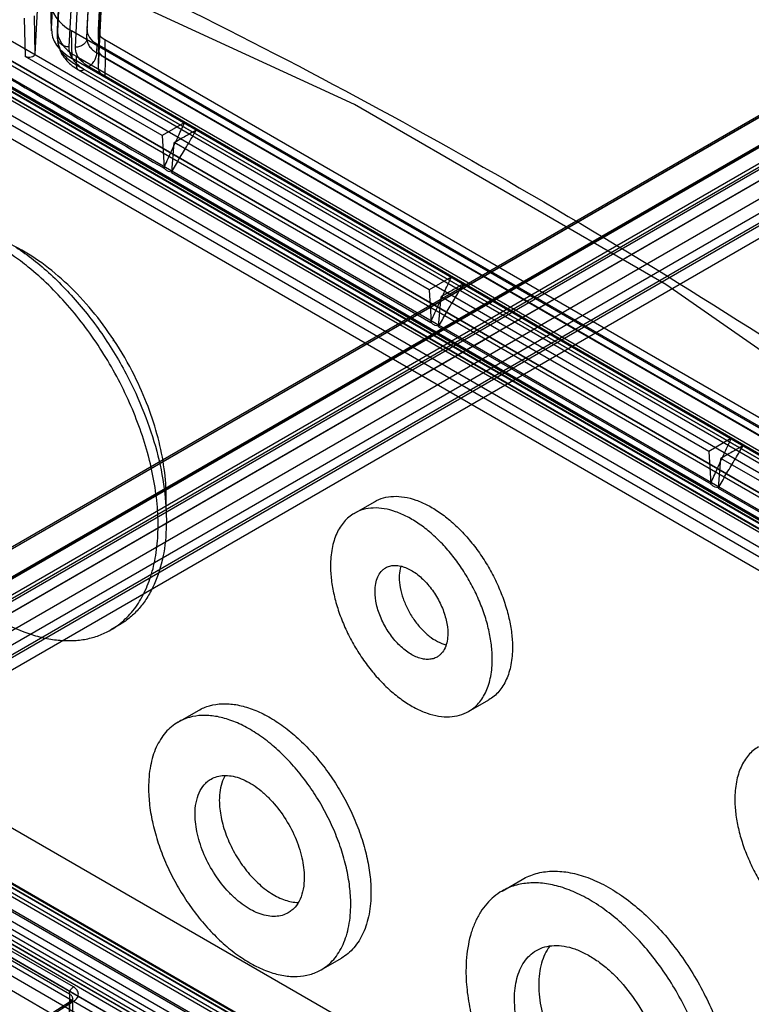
# Model space of a CAD drawing. Header units: millimetres. Extents: x 53 to 409, y 154 to 491.
# Tile 13 of 46: x 93 to 157, y 276 to 362. Entities that reach past the tile are written whole.
import ezdxf

# ---------------------------------------------------------------- set-up
doc = ezdxf.new("R2010")
doc.units = ezdxf.units.MM
doc.header["$LTSCALE"] = 41.89985
doc.layers.get('0').update_dxf_attribs({"linetype": 'CONTINUOUS'})

msp = doc.modelspace()

# ---------------------------------------------------------------- linework, layer by layer
at = {"color": 7, "linetype": 'CONTINUOUS'}
for p, q in [((249.16, 406.875), (60.808, 298.13)), ((249.264, 407.089), (60.95, 298.367)), ((249.513, 407.064), (61.156, 298.317)), ((69.809, 298.756), (244.21, 399.446)), ((60.66, 288.575), (249.16, 397.405)), ((249.513, 396.491), (61.946, 288.199)), ((95.442, 361.571), (96.708, 386.415)), ((97.208, 386.406), (95.942, 361.562)), ((95.958, 360.817), (97.223, 385.653)), ((98.524, 360.746), (99.791, 385.617)), ((98.541, 361.518), (99.806, 386.362)), ((100.771, 386.354), (99.505, 361.493)), ((98.223, 384.834), (96.958, 359.998)), ((97.525, 359.98), (98.791, 384.832)), ((100.806, 384.712), (99.541, 359.868)), ((100.771, 383.088), (99.505, 358.227)), ((66.019, 373.728), (203.907, 294.121)), ((94.648, 372.591), (93.974, 359.366)), ((190.588, 301.402), (80.045, 365.222)), ((194.932, 301.017), (82.914, 365.689)), ((80.016, 363.271), (190.618, 299.416)), ((95.44, 361.423), (95.387, 363.86)), ((95.442, 361.571), (95.389, 364.008)), ((93.054, 362.507), (93.121, 359.17)), ((93.908, 362.706), (93.974, 359.366)), ((189.835, 300.694), (83.768, 361.93)), ((95.942, 361.562), (95.958, 360.817)), ((98.524, 360.736), (98.54, 361.489)), ((98.525, 360.766), (98.541, 361.518)), ((99.505, 361.493), (99.541, 359.868)), ((188.421, 299.877), (82.354, 361.113)), ((87.6, 361.308), (189.539, 302.455)), ((95.94, 361.427), (95.956, 360.681)), ((97.226, 358.977), (97.173, 361.415)), ((183.286, 311.699), (97.173, 361.415)), ((98.524, 360.736), (98.524, 360.746)), ((99.504, 361.445), (99.54, 359.82)), ((100.09, 360.643), (100.125, 359.018)), ((100.09, 360.643), (186.192, 310.933)), ((85.669, 360.138), (187.581, 301.301)), ((99.402, 359.49), (99.418, 360.243)), ((185.499, 310.545), (99.418, 360.243)), ((99.541, 359.868), (99.504, 358.208)), ((187.58, 300.076), (85.669, 358.914)), ((188.295, 300.48), (86.394, 359.311)), ((86.881, 359.354), (188.782, 300.523)), ((87.089, 358.896), (188.989, 300.065)), ((105.111, 352.248), (93.121, 359.17)), ((183.307, 309.28), (97.226, 358.977)), ((97.58, 359.182), (97.596, 358.436)), ((97.58, 359.182), (183.66, 309.484)), ((185.492, 309.787), (99.402, 359.49)), ((100.125, 359.018), (100.09, 357.377)), ((100.125, 359.018), (186.206, 309.321)), ((188.941, 299.632), (87.137, 358.407)), ((97.596, 358.436), (183.667, 308.744)), ((184.374, 308.35), (98.303, 358.042)), ((98.695, 358.28), (184.785, 308.577)), ((86.442, 357.19), (188.246, 298.414)), ((97.803, 357.993), (183.874, 308.301)), ((100.09, 357.377), (107.043, 353.363)), ((85.728, 356.757), (187.522, 297.987)), ((187.522, 296.763), (85.728, 355.532)), ((163.544, 354.984), (73.596, 303.052)), ((163.794, 354.959), (73.846, 303.028)), ((73.949, 303.235), (163.897, 355.167)), ((107.043, 353.363), (105.111, 352.248)), ((107.043, 353.363), (107.045, 353.328)), ((74.449, 301.673), (161.885, 352.153)), ((74.656, 302.116), (162.092, 352.597)), ((162.592, 352.547), (75.156, 302.067)), ((105.111, 352.248), (105.296, 349.423)), ((76.151, 301.459), (163.63, 351.965)), ((105.947, 349.047), (106.172, 351.635)), ((128.446, 338.776), (106.172, 351.635)), ((164.337, 350.755), (76.858, 300.249)), ((133.692, 334.659), (161.874, 350.929)), ((164.348, 349.501), (76.888, 299.005)), ((77.595, 298.598), (165.055, 349.092)), ((105.922, 349.023), (128.606, 335.927)), ((130.378, 339.891), (128.446, 338.776)), ((130.378, 339.891), (130.38, 339.856)), ((128.446, 338.776), (128.631, 335.951)), ((129.281, 335.575), (129.507, 338.163)), ((152.912, 324.651), (129.507, 338.163)), ((129.256, 335.551), (153.072, 321.802)), ((100.816, 334.318), (100.808, 334.33)), ((100.888, 334.377), (100.88, 334.389)), ((132.348, 333.883), (133.692, 334.659)), ((74.42, 300.438), (132.348, 333.883)), ((154.844, 325.766), (152.912, 324.651)), ((154.844, 325.766), (154.846, 325.731)), ((152.912, 324.651), (153.097, 321.825)), ((153.747, 321.45), (153.973, 324.038)), ((176.247, 311.179), (153.973, 324.038)), ((153.722, 321.426), (176.406, 308.33)), ((121.902, 319.233), (123.67, 320.253)), ((101.334, 309.459), (100.609, 309.04)), ((131.902, 301.912), (133.67, 302.933)), ((106.51, 300.985), (108.278, 302.006)), ((192.981, 233.404), (88.417, 293.772)), ((73.798, 293.384), (203.341, 218.595)), ((72.101, 291.18), (114.528, 266.685)), ((202.812, 217.572), (75.563, 291.038)), ((203.312, 217.622), (76.063, 291.087)), ((84.314, 291.355), (188.936, 230.953)), ((74.577, 290.425), (201.751, 217.003)), ((76.27, 290.643), (203.519, 217.178)), ((188.936, 229.728), (84.314, 290.13)), ((189.661, 230.126), (85.028, 290.534)), ((85.516, 290.577), (190.148, 230.168)), ((85.723, 290.119), (190.355, 229.71)), ((201.044, 215.792), (73.87, 289.215)), ((203.521, 215.959), (76.304, 289.406)), ((204.228, 216.367), (77.012, 289.814)), ((190.404, 229.221), (85.674, 289.686)), ((84.98, 288.468), (189.709, 228.004)), ((73.835, 287.974), (201.041, 214.533)), ((78.948, 287.651), (97.004, 277.227)), ((97.345, 277.832), (79.289, 288.256)), ((84.255, 288.041), (188.995, 227.571)), ((190.953, 227.422), (86.185, 287.908)), ((188.995, 226.346), (84.255, 286.816)), ((134.834, 286.221), (136.601, 287.241)), ((119.01, 279.334), (120.778, 280.355)), ((97.004, 277.227), (97.004, 273.618)), ((87.765, 270.465), (97.016, 276.375)), ((87.855, 270.686), (97.106, 276.596)), ((97.363, 276.576), (88.112, 270.665)), ((97.016, 272.809), (97.016, 276.375)), ((97.296, 273.21), (97.296, 276.806))]:
    msp.add_line(p, q, dxfattribs=at)
for points in [[(199.975, 303.896), (149.162, 339.233), (121.93, 354.955), (67.473, 380.029)], [(97.296, 276.806), (97.266, 276.737), (97.106, 276.596)]]:
    msp.add_lwpolyline(points, dxfattribs=at)
for centre, radius, start, end in [((75.724, 317.767), 30.151, 26.59862, 33.42774), ((76.376, 316.934), 28.484, 14.64646, 14.85982), ((88.972, 320.528), 16.499, 357.58527, 0.01886), ((97.258, 314.843), 6.701, 300.00916, 307.059)]:
    msp.add_arc(centre, radius, start, end, dxfattribs=at)
for centre, major_axis in [((101.488, 363.905), (6.101, 0.001)), ((101.541, 361.468), (6.101, 0.001)), ((101.541, 361.468), (5.601, 0.001)), ((101.54, 361.468), (3, 0)), ((101.505, 361.46), (2, 0)), ((101.505, 358.194), (2, 0))]:
    msp.add_ellipse(centre, major_axis=major_axis, ratio=0.577266, start_param=3.112135, end_param=3.926805, dxfattribs=at)
for points, knots in [([(67.769, 380.647), (90.687, 371.89), (136.753, 349.557), (179.123, 320.962), (200.104, 304.898)], [0, 0, 0, 0, 0.481448, 1, 1, 1, 1]), ([(95.958, 360.817), (95.943, 360.522), (96.07, 359.883), (96.679, 359.052), (97.263, 358.628), (97.596, 358.436)], [0, 0, 0, 0, 0.293051, 0.619484, 1, 1, 1, 1]), ([(95.956, 360.681), (95.96, 360.519), (95.999, 360.187), (96.156, 359.698), (96.416, 359.219), (96.782, 358.763), (97.249, 358.343), (97.61, 358.104), (97.803, 357.993)], [0, 0, 0, 0, 0.143034, 0.291586, 0.449512, 0.62018, 0.804227, 1, 1, 1, 1]), ([(96.958, 359.998), (96.831, 360), (96.584, 360.042), (96.259, 360.215), (96.024, 360.481), (95.961, 360.707), (95.958, 360.817)], [0, 0, 0, 0, 0.267853, 0.522412, 0.767077, 1, 1, 1, 1]), ([(98.525, 360.766), (98.524, 360.716), (98.51, 360.614), (98.464, 360.491), (98.408, 360.396), (98.338, 360.302), (98.228, 360.196), (98.069, 360.096), (97.892, 360.025), (97.709, 359.986), (97.586, 359.979), (97.525, 359.98)], [0, 0, 0, 0, 0.105266, 0.218084, 0.277689, 0.339327, 0.467842, 0.601739, 0.737668, 0.871547, 1, 1, 1, 1]), ([(98.525, 360.766), (98.522, 360.707), (98.526, 360.587), (98.565, 360.41), (98.634, 360.237), (98.733, 360.069), (98.862, 359.908), (99.075, 359.7), (99.266, 359.568), (99.402, 359.49)], [0, 0, 0, 0, 0.108696, 0.218887, 0.332598, 0.451568, 0.577198, 0.710327, 1, 1, 1, 1]), ([(96.958, 359.998), (96.945, 359.756), (97.05, 359.231), (97.55, 358.549), (98.03, 358.2), (98.303, 358.042)], [0, 0, 0, 0, 0.292645, 0.619162, 1, 1, 1, 1]), ([(98.695, 358.28), (98.458, 358.417), (98.04, 358.721), (97.605, 359.314), (97.515, 359.77), (97.525, 359.98)], [0, 0, 0, 0, 0.380839, 0.707355, 1, 1, 1, 1]), ([(100.125, 359.018), (100.007, 359.087), (99.798, 359.239), (99.581, 359.535), (99.535, 359.763), (99.541, 359.868)], [0, 0, 0, 0, 0.380866, 0.707335, 1, 1, 1, 1]), ([(93.974, 359.366), (93.972, 359.319), (93.915, 359.215), (93.753, 359.124), (93.544, 359.079), (93.323, 359.089), (93.181, 359.135), (93.121, 359.17)], [0, 0, 0, 0, 0.144275, 0.330194, 0.553874, 0.787897, 1, 1, 1, 1]), ([(98.695, 358.28), (98.74, 358.305), (98.83, 358.368), (98.96, 358.486), (99.083, 358.631), (99.194, 358.798), (99.285, 358.976), (99.351, 359.156), (99.391, 359.327), (99.401, 359.438), (99.402, 359.49)], [0, 0, 0, 0, 0.106206, 0.226928, 0.359595, 0.498916, 0.638403, 0.77154, 0.892964, 1, 1, 1, 1]), ([(97.596, 358.436), (97.597, 358.344), (97.623, 358.173), (97.787, 357.968), (98.052, 357.925), (98.219, 357.994), (98.303, 358.042)], [0, 0, 0, 0, 0.270114, 0.489784, 0.716446, 1, 1, 1, 1]), ([(105.257, 349.43), (105.454, 349.859), (105.846, 350.723), (106.445, 352.021), (106.844, 352.891), (107.045, 353.328)], [0, 0, 0, 0, 0.330539, 0.663785, 1, 1, 1, 1]), ([(108.103, 352.745), (107.995, 352.808), (107.751, 352.907), (107.409, 353.121), (107.167, 353.257), (107.045, 353.328)], [0, 0, 0, 0, 0.312272, 0.648976, 1, 1, 1, 1]), ([(105.938, 349.041), (106.168, 349.426), (106.603, 350.242), (107.358, 351.46), (107.849, 352.313), (108.11, 352.75)], [0, 0, 0, 0, 0.313575, 0.644762, 1, 1, 1, 1]), ([(108.111, 352.755), (110.576, 351.331), (115.511, 348.47), (122.937, 344.188), (127.894, 341.325), (130.378, 339.891)], [0, 0, 0, 0, 0.332121, 0.665497, 1, 1, 1, 1]), ([(105.908, 349.054), (105.823, 349.068), (105.657, 349.116), (105.433, 349.244), (105.31, 349.364), (105.257, 349.43)], [0, 0, 0, 0, 0.33771, 0.669967, 1, 1, 1, 1]), ([(93.406, 340.754), (93.178, 340.938), (92.284, 341.637), (91.338, 342.27), (90.609, 342.691)], [0, 0, 0, 0, 0.258299, 1, 1, 1, 1]), ([(91.334, 343.11), (92.42, 342.483), (94.556, 340.952), (97.453, 338.112), (100.066, 334.748), (101.54, 332.255), (102.202, 330.956)], [0, 0, 0, 0, 0.227813, 0.475012, 0.73505, 1, 1, 1, 1]), ([(100.88, 334.389), (100.291, 335.28), (99.036, 336.975), (96.927, 339.24), (94.669, 341.134), (93.044, 342.146), (92.223, 342.564)], [0, 0, 0, 0, 0.266571, 0.524778, 0.770232, 1, 1, 1, 1]), ([(103.908, 324.239), (103.485, 325.833), (102.347, 329.002), (99.958, 333.448), (96.985, 337.452), (94.639, 339.754), (93.406, 340.754)], [0, 0, 0, 0, 0.249188, 0.506245, 0.760071, 1, 1, 1, 1]), ([(128.591, 335.958), (128.789, 336.387), (129.18, 337.251), (129.779, 338.549), (130.179, 339.419), (130.38, 339.856)], [0, 0, 0, 0, 0.330539, 0.663785, 1, 1, 1, 1]), ([(129.272, 335.569), (129.503, 335.955), (129.938, 336.77), (130.693, 337.988), (131.184, 338.841), (131.445, 339.278)], [0, 0, 0, 0, 0.313575, 0.644762, 1, 1, 1, 1]), ([(131.438, 339.273), (131.329, 339.336), (131.086, 339.435), (130.743, 339.649), (130.502, 339.785), (130.38, 339.856)], [0, 0, 0, 0, 0.312293, 0.648987, 1, 1, 1, 1]), ([(131.445, 339.283), (134.045, 337.782), (139.24, 334.772), (147.04, 330.268), (152.243, 327.268), (154.844, 325.766)], [0, 0, 0, 0, 0.333234, 0.666567, 1, 1, 1, 1]), ([(129.243, 335.582), (129.158, 335.596), (128.991, 335.644), (128.767, 335.772), (128.644, 335.892), (128.591, 335.958)], [0, 0, 0, 0, 0.33771, 0.669967, 1, 1, 1, 1]), ([(102.202, 330.956), (102.754, 329.871), (103.729, 327.677), (104.791, 324.327), (105.404, 321.057), (105.547, 317.973), (105.213, 315.174), (104.519, 313.1), (103.722, 311.702), (103.032, 310.806), (102.238, 310.048), (101.643, 309.637), (101.334, 309.459)], [0, 0, 0, 0, 0.156227, 0.30723, 0.449932, 0.581923, 0.701813, 0.809666, 0.85973, 0.907724, 0.954246, 1, 1, 1, 1]), ([(105.471, 320.533), (105.471, 321.399), (105.337, 323.183), (104.79, 325.875), (103.911, 328.603), (103.125, 330.386), (102.684, 331.267)], [0, 0, 0, 0, 0.232304, 0.47841, 0.735587, 1, 1, 1, 1]), ([(153.057, 321.833), (153.255, 322.262), (153.646, 323.126), (154.245, 324.424), (154.645, 325.294), (154.846, 325.731)], [0, 0, 0, 0, 0.330539, 0.663785, 1, 1, 1, 1]), ([(155.904, 325.148), (155.795, 325.211), (155.552, 325.31), (155.209, 325.524), (154.968, 325.66), (154.846, 325.731)], [0, 0, 0, 0, 0.312272, 0.648976, 1, 1, 1, 1]), ([(153.738, 321.444), (153.969, 321.829), (154.404, 322.645), (155.159, 323.863), (155.65, 324.716), (155.911, 325.152)], [0, 0, 0, 0, 0.313575, 0.644762, 1, 1, 1, 1]), ([(155.911, 325.157), (158.377, 323.734), (163.312, 320.873), (170.737, 316.591), (175.695, 313.727), (178.178, 312.294)], [0, 0, 0, 0, 0.332121, 0.665497, 1, 1, 1, 1]), ([(101.296, 309.495), (101.709, 309.807), (102.482, 310.545), (103.407, 311.911), (104.102, 313.524), (104.56, 315.353), (104.775, 317.367), (104.745, 319.534), (104.472, 321.816), (104.139, 323.356), (103.935, 324.136)], [0, 0, 0, 0, 0.098793, 0.20242, 0.31322, 0.432665, 0.561401, 0.699363, 0.845921, 1, 1, 1, 1]), ([(153.709, 321.457), (153.624, 321.471), (153.457, 321.519), (153.233, 321.647), (153.11, 321.767), (153.057, 321.833)], [0, 0, 0, 0, 0.33771, 0.669967, 1, 1, 1, 1]), ([(123.67, 320.253), (123.916, 320.396), (124.46, 320.622), (125.357, 320.753), (126.32, 320.682), (127.329, 320.414), (128.362, 319.958), (129.4, 319.323), (130.421, 318.523), (131.404, 317.576), (132.329, 316.502), (133.176, 315.322), (133.926, 314.063), (134.565, 312.752), (135.077, 311.416), (135.453, 310.083), (135.685, 308.782), (135.741, 307.926), (135.741, 307.511)], [0, 0, 0, 0, 0.042815, 0.087397, 0.13518, 0.187089, 0.243536, 0.304494, 0.369592, 0.4382, 0.509497, 0.582533, 0.656276, 0.729665, 0.801652, 0.871257, 0.937605, 1, 1, 1, 1]), ([(133.973, 306.49), (133.973, 306.905), (133.917, 307.762), (133.686, 309.062), (133.31, 310.395), (132.797, 311.731), (132.159, 313.043), (131.408, 314.302), (130.561, 315.481), (129.636, 316.556), (128.653, 317.503), (127.632, 318.302), (126.594, 318.937), (125.561, 319.394), (124.553, 319.662), (123.589, 319.732), (122.692, 319.601), (122.149, 319.375), (121.902, 319.233)], [0, 0, 0, 0, 0.062395, 0.128743, 0.198347, 0.270335, 0.343724, 0.417467, 0.490503, 0.5618, 0.630409, 0.695507, 0.756465, 0.812911, 0.864821, 0.912604, 0.957186, 1, 1, 1, 1]), ([(121.902, 319.233), (121.738, 319.138), (121.423, 318.918), (121.006, 318.508), (120.648, 318.022), (120.352, 317.464), (120.119, 316.841), (119.89, 315.906), (119.831, 315.162), (119.831, 314.655)], [0, 0, 0, 0, 0.108047, 0.218132, 0.332106, 0.451502, 0.577464, 0.710722, 1, 1, 1, 1]), ([(119.831, 314.655), (119.831, 314.24), (119.887, 313.383), (120.118, 312.083), (120.494, 310.75), (121.007, 309.414), (121.646, 308.102), (122.396, 306.843), (123.243, 305.664), (124.168, 304.589), (125.151, 303.642), (126.172, 302.843), (127.21, 302.208), (128.243, 301.751), (129.252, 301.483), (130.215, 301.413), (131.112, 301.544), (131.656, 301.77), (131.902, 301.912)], [0, 0, 0, 0, 0.062395, 0.128743, 0.198347, 0.270335, 0.343724, 0.417467, 0.490503, 0.5618, 0.630409, 0.695507, 0.756465, 0.812911, 0.864821, 0.912604, 0.957186, 1, 1, 1, 1]), ([(123.72, 312.41), (123.72, 312.638), (123.755, 313.071), (123.93, 313.667), (124.182, 314.078), (124.436, 314.328), (124.578, 314.427), (124.652, 314.47)], [0, 0, 0, 0, 0.289589, 0.548629, 0.781634, 0.891835, 1, 1, 1, 1]), ([(124.652, 314.47), (124.763, 314.534), (125.008, 314.635), (125.411, 314.694), (125.845, 314.663), (126.298, 314.542), (126.763, 314.337), (127.405, 313.944), (128.17, 313.266), (128.956, 312.26), (129.575, 311.116), (129.976, 309.929), (130.084, 309.12), (130.084, 308.735)], [0, 0, 0, 0, 0.04285, 0.087468, 0.13529, 0.187241, 0.243733, 0.304739, 0.438374, 0.582681, 0.729797, 0.871351, 1, 1, 1, 1]), ([(125.972, 314.601), (125.95, 314.528), (125.87, 314.211), (125.841, 313.883), (125.841, 313.634)], [0, 0, 0, 0, 0.235349, 1, 1, 1, 1]), ([(125.841, 313.634), (125.841, 313.335), (125.907, 312.708), (126.162, 311.77), (126.565, 310.833), (127.096, 309.946), (127.726, 309.155), (128.425, 308.501), (129.155, 308.017), (129.674, 307.812), (129.926, 307.753)], [0, 0, 0, 0, 0.118564, 0.247599, 0.383199, 0.520672, 0.655117, 0.781972, 0.897601, 1, 1, 1, 1]), ([(129.152, 306.675), (129.041, 306.611), (128.797, 306.51), (128.393, 306.451), (127.959, 306.482), (127.506, 306.603), (127.041, 306.808), (126.399, 307.201), (125.634, 307.879), (124.848, 308.885), (124.229, 310.029), (123.828, 311.216), (123.72, 312.025), (123.72, 312.41)], [0, 0, 0, 0, 0.04285, 0.087468, 0.13529, 0.187241, 0.243733, 0.304739, 0.438374, 0.582681, 0.729797, 0.871351, 1, 1, 1, 1]), ([(90.609, 310.031), (91.487, 309.524), (92.835, 308.882), (94.683, 308.344), (95.995, 308.123), (97.258, 308.08), (98.459, 308.213), (99.585, 308.525), (100.281, 308.851), (100.609, 309.04)], [0, 0, 0, 0, 0.289277, 0.422534, 0.548495, 0.667892, 0.781867, 0.891952, 1, 1, 1, 1]), ([(130.084, 308.735), (130.084, 308.507), (130.05, 308.074), (129.874, 307.478), (129.622, 307.067), (129.368, 306.817), (129.226, 306.718), (129.152, 306.675)], [0, 0, 0, 0, 0.289589, 0.548629, 0.781634, 0.891835, 1, 1, 1, 1]), ([(135.741, 307.511), (135.741, 307.004), (135.682, 306.26), (135.453, 305.325), (135.22, 304.702), (134.924, 304.144), (134.566, 303.657), (134.149, 303.247), (133.834, 303.028), (133.67, 302.933)], [0, 0, 0, 0, 0.289278, 0.422536, 0.548497, 0.667894, 0.781867, 0.891952, 1, 1, 1, 1]), ([(131.902, 301.912), (132.066, 302.007), (132.381, 302.227), (132.798, 302.637), (133.156, 303.123), (133.453, 303.681), (133.685, 304.304), (133.914, 305.239), (133.973, 305.983), (133.973, 306.49)], [0, 0, 0, 0, 0.108047, 0.218132, 0.332106, 0.451502, 0.577464, 0.710722, 1, 1, 1, 1]), ([(108.278, 302.006), (108.586, 302.184), (109.265, 302.466), (110.387, 302.63), (111.591, 302.542), (112.851, 302.207), (114.143, 301.636), (115.44, 300.842), (116.716, 299.843), (117.945, 298.659), (119.101, 297.316), (120.16, 295.842), (121.098, 294.268), (121.896, 292.629), (122.537, 290.958), (123.007, 289.292), (123.296, 287.667), (123.367, 286.596), (123.367, 286.077)], [0, 0, 0, 0, 0.042815, 0.087397, 0.13518, 0.187089, 0.243536, 0.304494, 0.369592, 0.4382, 0.509497, 0.582533, 0.656276, 0.729665, 0.801652, 0.871257, 0.937605, 1, 1, 1, 1]), ([(121.599, 285.057), (121.599, 285.575), (121.529, 286.646), (121.239, 288.272), (120.769, 289.938), (120.129, 291.608), (119.33, 293.248), (118.392, 294.821), (117.334, 296.295), (116.178, 297.639), (114.948, 298.822), (113.672, 299.822), (112.375, 300.615), (111.083, 301.186), (109.823, 301.521), (108.619, 301.61), (107.497, 301.445), (106.818, 301.163), (106.51, 300.985)], [0, 0, 0, 0, 0.062395, 0.128743, 0.198347, 0.270335, 0.343724, 0.417467, 0.490503, 0.5618, 0.630409, 0.695507, 0.756465, 0.812911, 0.864821, 0.912604, 0.957186, 1, 1, 1, 1]), ([(106.51, 300.985), (106.305, 300.867), (105.911, 300.592), (105.39, 300.079), (104.943, 299.471), (104.572, 298.774), (104.281, 297.995), (103.995, 296.826), (103.921, 295.896), (103.921, 295.263)], [0, 0, 0, 0, 0.108047, 0.218132, 0.332106, 0.451502, 0.577464, 0.710722, 1, 1, 1, 1]), ([(157.258, 298.821), (157.094, 298.726), (156.778, 298.506), (156.362, 298.096), (156.004, 297.61), (155.707, 297.052), (155.474, 296.429), (155.246, 295.494), (155.186, 294.75), (155.186, 294.243)], [0, 0, 0, 0, 0.108047, 0.218132, 0.332106, 0.451502, 0.577464, 0.710722, 1, 1, 1, 1]), ([(109.385, 296.005), (109.551, 296.101), (109.918, 296.254), (110.524, 296.343), (111.174, 296.295), (111.855, 296.114), (112.552, 295.806), (113.252, 295.377), (113.942, 294.838), (114.841, 293.971), (115.841, 292.691), (116.769, 290.975), (117.371, 289.194), (117.533, 287.981), (117.533, 287.404)], [0, 0, 0, 0, 0.042842, 0.087453, 0.135266, 0.187208, 0.24369, 0.304686, 0.369824, 0.438475, 0.582757, 0.729846, 0.871375, 1, 1, 1, 1]), ([(110.607, 296.305), (110.523, 296.158), (110.335, 295.753), (110.149, 295.024), (110.108, 294.444), (110.108, 294.14)], [0, 0, 0, 0, 0.226284, 0.594288, 1, 1, 1, 1]), ([(103.921, 295.263), (103.921, 294.744), (103.991, 293.673), (104.28, 292.048), (104.75, 290.382), (105.391, 288.711), (106.189, 287.072), (107.128, 285.498), (108.186, 284.024), (109.342, 282.681), (110.571, 281.497), (111.848, 280.498), (113.145, 279.704), (114.437, 279.133), (115.697, 278.798), (116.901, 278.71), (118.022, 278.874), (118.702, 279.156), (119.01, 279.334)], [0, 0, 0, 0, 0.062395, 0.128743, 0.198347, 0.270335, 0.343724, 0.417467, 0.490503, 0.5618, 0.630409, 0.695507, 0.756465, 0.812911, 0.864821, 0.912604, 0.957186, 1, 1, 1, 1]), ([(107.987, 292.915), (107.987, 293.258), (108.039, 293.908), (108.302, 294.801), (108.68, 295.418), (109.061, 295.793), (109.274, 295.942), (109.385, 296.005)], [0, 0, 0, 0, 0.289588, 0.548629, 0.781633, 0.891835, 1, 1, 1, 1]), ([(110.108, 294.14), (110.108, 293.646), (110.227, 292.611), (110.681, 291.071), (111.394, 289.55), (112.321, 288.142), (113.406, 286.934), (114.415, 286.131), (115.246, 285.664), (116.016, 285.344), (116.62, 285.224), (117.007, 285.223)], [0, 0, 0, 0, 0.121906, 0.255166, 0.39483, 0.535047, 0.669892, 0.794176, 0.851249, 0.904569, 1, 1, 1, 1]), ([(155.186, 294.243), (155.186, 293.828), (155.243, 292.971), (155.474, 291.671), (155.85, 290.338), (156.363, 289.002), (157.001, 287.69), (157.752, 286.431), (158.599, 285.252), (159.523, 284.177), (160.507, 283.23), (161.528, 282.431), (162.566, 281.796), (163.599, 281.339), (164.607, 281.071), (165.57, 281.001), (166.468, 281.132), (167.011, 281.358), (167.258, 281.5)], [0, 0, 0, 0, 0.062395, 0.128743, 0.198347, 0.270335, 0.343724, 0.417467, 0.490503, 0.5618, 0.630409, 0.695507, 0.756465, 0.812911, 0.864821, 0.912604, 0.957186, 1, 1, 1, 1]), ([(116.135, 284.314), (115.968, 284.218), (115.602, 284.066), (114.996, 283.977), (114.346, 284.025), (113.665, 284.205), (112.968, 284.514), (112.267, 284.942), (111.578, 285.482), (110.679, 286.348), (109.679, 287.628), (108.751, 289.344), (108.148, 291.125), (107.987, 292.338), (107.987, 292.915)], [0, 0, 0, 0, 0.042842, 0.087453, 0.135266, 0.187208, 0.24369, 0.304686, 0.369824, 0.438475, 0.582757, 0.729846, 0.871375, 1, 1, 1, 1]), ([(136.601, 287.241), (136.977, 287.458), (137.806, 287.803), (139.174, 288.003), (140.643, 287.895), (142.181, 287.487), (143.756, 286.79), (145.339, 285.822), (146.896, 284.603), (148.396, 283.159), (149.806, 281.52), (151.098, 279.721), (152.242, 277.802), (153.216, 275.801), (153.998, 273.763), (154.571, 271.731), (154.924, 269.748), (155.01, 268.441), (155.01, 267.809)], [0, 0, 0, 0, 0.042815, 0.087397, 0.13518, 0.187089, 0.243536, 0.304494, 0.369592, 0.4382, 0.509497, 0.582533, 0.656276, 0.729665, 0.801652, 0.871257, 0.937605, 1, 1, 1, 1]), ([(117.533, 287.404), (117.533, 287.062), (117.481, 286.411), (117.218, 285.518), (116.84, 284.902), (116.458, 284.526), (116.246, 284.378), (116.135, 284.314)], [0, 0, 0, 0, 0.289588, 0.548629, 0.781633, 0.891835, 1, 1, 1, 1]), ([(153.112, 268.786), (153.034, 269.411), (152.806, 270.68), (152.095, 273.246), (150.755, 276.414), (148.928, 279.356), (147.21, 281.491), (145.842, 282.924), (144.409, 284.173), (142.94, 285.214), (141.46, 286.027), (139.996, 286.598), (138.573, 286.915), (137.216, 286.967), (135.952, 286.75), (135.185, 286.423), (134.834, 286.221)], [0, 0, 0, 0, 0.066439, 0.135932, 0.280834, 0.427878, 0.499963, 0.569885, 0.63687, 0.700277, 0.759644, 0.814747, 0.865664, 0.912855, 0.957203, 1, 1, 1, 1]), ([(123.367, 286.077), (123.367, 285.444), (123.293, 284.514), (123.007, 283.345), (122.716, 282.566), (122.345, 281.869), (121.897, 281.261), (121.377, 280.748), (120.983, 280.473), (120.778, 280.355)], [0, 0, 0, 0, 0.289278, 0.422536, 0.548497, 0.667893, 0.781867, 0.891952, 1, 1, 1, 1]), ([(134.834, 286.221), (134.584, 286.076), (134.103, 285.741), (133.468, 285.116), (132.921, 284.374), (132.469, 283.523), (132.114, 282.573), (131.765, 281.147), (131.675, 280.012), (131.675, 279.239)], [0, 0, 0, 0, 0.108047, 0.218132, 0.332106, 0.451502, 0.577464, 0.710722, 1, 1, 1, 1]), ([(119.01, 279.334), (119.215, 279.453), (119.609, 279.728), (120.129, 280.24), (120.577, 280.848), (120.948, 281.545), (121.239, 282.324), (121.525, 283.493), (121.599, 284.423), (121.599, 285.057)], [0, 0, 0, 0, 0.108047, 0.218132, 0.332106, 0.451502, 0.577464, 0.710722, 1, 1, 1, 1]), ([(137.834, 281.024), (138.062, 281.156), (138.564, 281.365), (139.394, 281.487), (140.285, 281.421), (141.218, 281.173), (142.174, 280.751), (143.133, 280.164), (144.078, 279.424), (145.311, 278.237), (146.681, 276.482), (147.952, 274.132), (148.656, 272.052), (148.947, 270.414), (148.999, 269.621), (148.999, 269.237)], [0, 0, 0, 0, 0.042833, 0.087435, 0.135239, 0.18717, 0.24364, 0.304623, 0.369749, 0.438386, 0.582639, 0.729699, 0.871201, 0.93758, 1, 1, 1, 1]), ([(136.763, 280.015), (136.904, 280.223), (137.224, 280.604), (137.623, 280.903), (137.834, 281.024)], [0, 0, 0, 0, 0.508673, 1, 1, 1, 1]), ([(138.983, 281.378), (138.825, 281.168), (138.544, 280.694), (138.251, 279.889), (138.075, 278.982), (138.039, 278.345), (138.039, 278.015)], [0, 0, 0, 0, 0.222594, 0.461987, 0.72086, 1, 1, 1, 1]), ([(135.918, 276.79), (135.918, 277.103), (135.95, 277.708), (136.151, 278.815), (136.47, 279.585), (136.763, 280.015)], [0, 0, 0, 0, 0.278012, 0.536999, 1, 1, 1, 1]), ([(131.675, 279.239), (131.675, 278.607), (131.761, 277.3), (132.113, 275.317), (132.687, 273.284), (133.469, 271.247), (134.442, 269.246), (135.587, 267.327), (136.878, 265.528), (138.289, 263.889), (139.789, 262.445), (141.346, 261.226), (142.928, 260.258), (144.504, 259.561), (146.042, 259.153), (147.511, 259.045), (148.879, 259.245), (149.708, 259.59), (150.083, 259.807)], [0, 0, 0, 0, 0.062395, 0.128743, 0.198347, 0.270335, 0.343724, 0.417467, 0.490503, 0.5618, 0.630409, 0.695507, 0.756465, 0.812911, 0.864821, 0.912604, 0.957186, 1, 1, 1, 1]), ([(138.039, 278.015), (138.039, 277.303), (138.218, 275.811), (138.9, 273.599), (139.965, 271.429), (141.339, 269.449), (142.697, 268.036), (143.862, 267.124), (144.73, 266.579), (145.596, 266.168), (146.447, 265.899), (147.268, 265.776), (147.802, 265.796), (148.055, 265.834)], [0, 0, 0, 0, 0.123892, 0.259627, 0.401588, 0.543205, 0.677956, 0.741055, 0.800546, 0.856113, 0.907675, 0.955447, 1, 1, 1, 1]), ([(97.004, 277.227), (97.004, 277.253), (97.008, 277.311), (97.029, 277.4), (97.057, 277.476), (97.084, 277.534), (97.107, 277.575), (97.131, 277.615), (97.168, 277.669), (97.221, 277.732), (97.284, 277.79), (97.328, 277.821), (97.345, 277.832)], [0, 0, 0, 0, 0.108025, 0.243249, 0.379246, 0.445515, 0.509712, 0.574551, 0.641498, 0.778873, 0.915332, 1, 1, 1, 1]), ([(97.016, 276.375), (97.019, 276.377), (97.056, 276.402), (97.121, 276.453), (97.199, 276.536), (97.256, 276.625), (97.29, 276.719), (97.3, 276.815), (97.286, 276.91), (97.247, 277.001), (97.185, 277.086), (97.103, 277.163), (97.038, 277.206), (97.004, 277.227)], [0, 0, 0, 0, 0.010801, 0.124978, 0.230562, 0.328122, 0.419716, 0.507753, 0.595684, 0.686338, 0.782577, 0.886972, 1, 1, 1, 1]), ([(97.363, 276.576), (97.484, 276.653), (97.692, 276.829), (97.828, 277.214), (97.681, 277.594), (97.468, 277.76), (97.345, 277.832)], [0, 0, 0, 0, 0.274635, 0.502268, 0.728493, 1, 1, 1, 1]), ([(97.016, 276.375), (97.015, 276.398), (97.017, 276.446), (97.034, 276.512), (97.062, 276.558), (97.09, 276.585), (97.112, 276.601), (97.137, 276.612), (97.175, 276.623), (97.231, 276.624), (97.299, 276.607), (97.343, 276.587), (97.363, 276.576)], [0, 0, 0, 0, 0.134118, 0.27245, 0.390137, 0.443349, 0.49392, 0.545254, 0.599822, 0.721996, 0.866616, 1, 1, 1, 1]), ([(147.083, 265.003), (146.855, 264.871), (146.353, 264.662), (145.523, 264.541), (144.632, 264.606), (143.699, 264.854), (142.743, 265.276), (141.784, 265.864), (140.839, 266.603), (139.606, 267.791), (138.236, 269.545), (136.965, 271.895), (136.261, 273.975), (135.97, 275.614), (135.918, 276.406), (135.918, 276.79)], [0, 0, 0, 0, 0.042833, 0.087435, 0.135239, 0.18717, 0.24364, 0.304623, 0.369749, 0.438386, 0.582639, 0.729699, 0.871201, 0.93758, 1, 1, 1, 1])]:
    msp.add_open_spline(points, degree=3, knots=knots, dxfattribs=at)
for points in [[(90.325, 358.056), (92.818, 356.617), (97.798, 353.727), (102.778, 350.838), (105.271, 349.399)], [(108.11, 352.75), (107.787, 352.563), (107.141, 352.192), (106.495, 351.822), (106.172, 351.635)], [(131.445, 339.278), (131.122, 339.091), (130.476, 338.72), (129.829, 338.35), (129.507, 338.163)], [(155.911, 325.152), (155.588, 324.966), (154.942, 324.595), (154.295, 324.225), (153.973, 324.038)]]:
    msp.add_open_spline(points, degree=3, dxfattribs=at)

doc.saveas('drawing.dxf')
